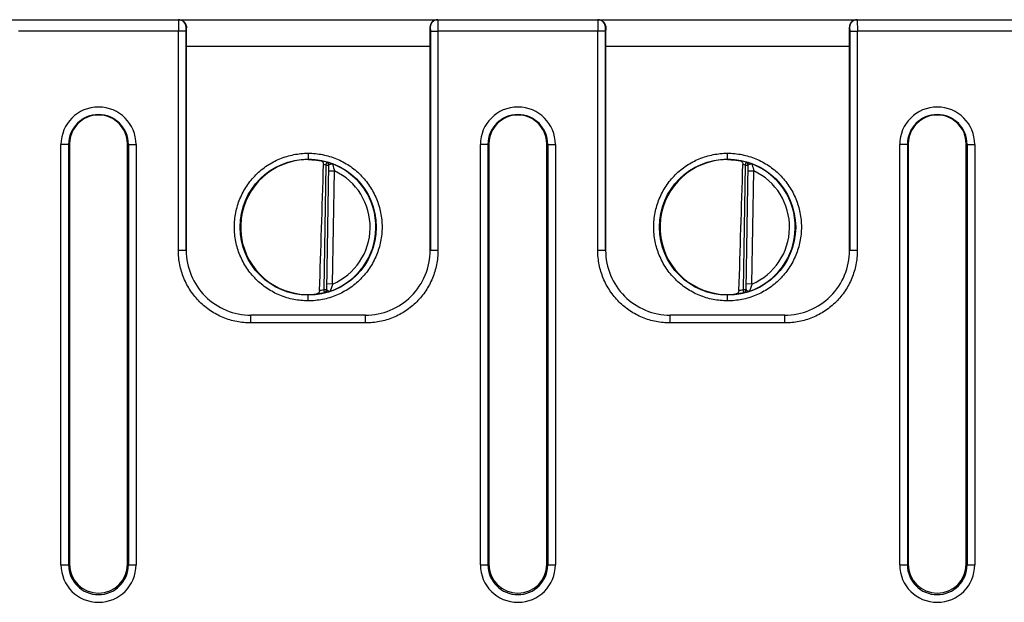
# Model space of a CAD drawing. Header units: inches. Extents: x 0 to 34, y 0 to 22.
# Tile 41 of 71: x 14.9 to 17.5, y 7.3 to 8.8. Entities that reach past the tile are written whole.
import ezdxf

# ---------------------------------------------------------------- set-up
doc = ezdxf.new("R2010")
doc.units = ezdxf.units.IN
doc.header["$LTSCALE"] = 1.87
doc.header["$MEASUREMENT"] = 0
doc.layers.get('0').update_dxf_attribs({"linetype": 'CONTINUOUS'})

msp = doc.modelspace()

# ---------------------------------------------------------------- linework, layer by layer
at = {"color": 7, "linetype": 'CONTINUOUS'}
for p, q in [((14.2455, 8.8465), (15.3447, 8.8465)), ((15.3439, 8.8465), (15.3437, 8.8162)), ((15.3455, 8.8465), (16.4447, 8.8465)), ((16.0245, 8.8465), (16.0247, 8.8162)), ((16.4439, 8.8465), (16.4437, 8.8162)), ((16.4455, 8.8465), (17.5447, 8.8465)), ((17.1245, 8.8465), (17.1247, 8.8162)), ((15.3437, 8.8162), (14.9246, 8.8162)), ((15.3637, 8.8164), (15.3437, 8.8162)), ((15.3437, 8.2409), (15.3437, 8.8162)), ((15.3637, 8.8164), (15.3639, 8.8265)), ((15.3638, 8.241), (15.3637, 8.8164)), ((15.3647, 8.8265), (15.3639, 8.8265)), ((16.0045, 8.8265), (16.0037, 8.8265)), ((16.0045, 8.8265), (16.0047, 8.8164)), ((16.0047, 8.8164), (16.0046, 8.241)), ((16.0047, 8.8164), (16.0213, 8.8162)), ((16.0213, 8.8162), (16.0247, 8.8162)), ((16.4437, 8.8162), (16.0246, 8.8162)), ((16.0246, 8.8162), (16.0246, 8.2409)), ((16.4637, 8.8164), (16.4437, 8.8162)), ((16.4437, 8.2409), (16.4437, 8.8162)), ((16.4637, 8.8164), (16.4639, 8.8265)), ((16.4638, 8.241), (16.4637, 8.8164)), ((16.4647, 8.8265), (16.4639, 8.8265)), ((17.1045, 8.8265), (17.1037, 8.8265)), ((17.1045, 8.8265), (17.1047, 8.8164)), ((17.1047, 8.8164), (17.1046, 8.241)), ((17.1047, 8.8164), (17.1213, 8.8162)), ((17.1213, 8.8162), (17.1247, 8.8162)), ((17.5437, 8.8162), (17.1246, 8.8162)), ((17.1246, 8.8162), (17.1246, 8.2409)), ((15.3643, 8.7771), (15.3642, 8.2415)), ((15.3643, 8.7771), (16.0041, 8.7771)), ((16.0042, 8.2415), (16.0041, 8.7771)), ((16.4643, 8.7771), (16.4642, 8.2415)), ((16.4643, 8.7771), (17.1041, 8.7771)), ((17.1042, 8.2415), (17.1041, 8.7771)), ((15.0558, 8.5192), (15.0358, 8.519)), ((15.0358, 7.4166), (15.0358, 8.519)), ((15.058, 8.5203), (15.0558, 8.5192)), ((15.0558, 8.5192), (15.0558, 7.4168)), ((15.058, 8.5203), (15.0582, 7.418)), ((15.2102, 7.418), (15.2104, 8.5203)), ((15.2126, 8.5192), (15.2104, 8.5203)), ((15.2126, 8.5192), (15.2126, 7.4168)), ((15.2126, 8.5192), (15.2326, 8.519)), ((15.2326, 8.519), (15.2326, 7.4166)), ((16.1558, 8.5192), (16.1358, 8.519)), ((16.1358, 7.4166), (16.1358, 8.519)), ((16.158, 8.5203), (16.1558, 8.5192)), ((16.1558, 8.5192), (16.1558, 7.4168)), ((16.158, 8.5203), (16.1582, 7.418)), ((16.3102, 7.418), (16.3104, 8.5203)), ((16.3126, 8.5192), (16.3104, 8.5203)), ((16.3126, 8.5192), (16.3326, 8.519)), ((16.3126, 8.5192), (16.3126, 7.4168)), ((16.3326, 8.519), (16.3326, 7.4166)), ((17.2558, 8.5192), (17.2358, 8.519)), ((17.2358, 7.4166), (17.2358, 8.519)), ((17.258, 8.5203), (17.2558, 8.5192)), ((17.2558, 8.5192), (17.2558, 7.4168)), ((17.258, 8.5203), (17.2582, 7.418)), ((17.4102, 7.418), (17.4104, 8.5203)), ((17.4126, 8.5192), (17.4104, 8.5203)), ((17.4126, 8.5192), (17.4326, 8.519)), ((17.4126, 8.5192), (17.4126, 7.4168)), ((17.4326, 8.519), (17.4326, 7.4166)), ((15.6842, 8.4963), (15.6842, 8.4796)), ((15.7307, 8.4648), (15.7328, 8.4722)), ((15.7328, 8.4724), (15.7328, 8.4728)), ((15.7328, 8.4724), (15.7349, 8.4715)), ((16.7842, 8.4796), (16.7842, 8.4963)), ((16.8307, 8.4648), (16.8328, 8.4722)), ((16.8328, 8.4724), (16.8328, 8.4728)), ((16.8328, 8.4724), (16.8349, 8.4715)), ((15.7307, 8.4648), (15.725, 8.1386)), ((15.7307, 8.4648), (15.7385, 8.4647)), ((15.7328, 8.1381), (15.7385, 8.465)), ((15.7383, 8.4499), (15.7533, 8.4496)), ((15.74, 8.4667), (15.7412, 8.4673)), ((15.747, 8.4683), (15.7484, 8.468)), ((15.7481, 8.153), (15.7533, 8.4496)), ((16.8307, 8.4648), (16.825, 8.1386)), ((16.8307, 8.4648), (16.8385, 8.4647)), ((16.8328, 8.1381), (16.8385, 8.465)), ((16.8383, 8.4499), (16.8533, 8.4496)), ((16.84, 8.4667), (16.8412, 8.4673)), ((16.847, 8.4683), (16.8484, 8.468)), ((16.8481, 8.153), (16.8533, 8.4496)), ((15.3638, 8.241), (15.3438, 8.2409)), ((15.3642, 8.2415), (15.3638, 8.241)), ((16.0042, 8.2415), (16.0046, 8.241)), ((16.0246, 8.2409), (16.0046, 8.241)), ((16.4638, 8.241), (16.4438, 8.2409)), ((16.4642, 8.2415), (16.4638, 8.241)), ((17.1042, 8.2415), (17.1046, 8.241)), ((17.1246, 8.2409), (17.1046, 8.241)), ((15.725, 8.1386), (15.7328, 8.1384)), ((15.7269, 8.1309), (15.725, 8.1386)), ((15.7328, 8.1384), (15.7325, 8.1362)), ((15.7481, 8.153), (15.7331, 8.1532)), ((15.7426, 8.1348), (15.7438, 8.139)), ((16.825, 8.1386), (16.8328, 8.1384)), ((16.8269, 8.1309), (16.825, 8.1386)), ((16.8328, 8.1384), (16.8325, 8.1362)), ((16.8481, 8.153), (16.8331, 8.1532)), ((16.8426, 8.1348), (16.8438, 8.139)), ((15.6842, 8.1089), (15.6842, 8.1255)), ((15.7081, 8.1276), (15.7061, 8.1271)), ((15.7269, 8.1306), (15.73, 8.1312)), ((15.7269, 8.1306), (15.7269, 8.1309)), ((15.73, 8.1312), (15.7394, 8.1337)), ((15.7414, 8.1345), (15.7426, 8.1348)), ((16.7842, 8.1089), (16.7842, 8.1255)), ((16.8081, 8.1276), (16.8061, 8.1271)), ((16.8269, 8.1306), (16.83, 8.1312)), ((16.8269, 8.1306), (16.8269, 8.1309)), ((16.83, 8.1312), (16.8394, 8.1337)), ((16.8414, 8.1345), (16.8426, 8.1348)), ((15.5338, 8.0711), (15.5342, 8.0715)), ((15.8346, 8.0711), (15.5338, 8.0711)), ((15.5338, 8.0509), (15.5338, 8.0711)), ((15.8346, 8.0711), (15.8342, 8.0715)), ((15.8346, 8.0509), (15.8346, 8.0711)), ((16.6338, 8.0711), (16.6342, 8.0715)), ((16.9346, 8.0711), (16.6338, 8.0711)), ((16.6338, 8.0509), (16.6338, 8.0711)), ((16.9346, 8.0711), (16.9342, 8.0715)), ((16.9346, 8.0509), (16.9346, 8.0711)), ((15.8346, 8.0509), (15.5338, 8.0509)), ((16.9346, 8.0509), (16.6338, 8.0509)), ((15.0358, 7.4166), (15.0558, 7.4168)), ((15.0558, 7.4168), (15.0582, 7.418)), ((15.2126, 7.4168), (15.2102, 7.418)), ((15.2126, 7.4168), (15.2326, 7.4166)), ((16.1358, 7.4166), (16.1558, 7.4168)), ((16.1558, 7.4168), (16.1582, 7.418)), ((16.3126, 7.4168), (16.3102, 7.418)), ((16.3126, 7.4168), (16.3326, 7.4166)), ((17.2358, 7.4166), (17.2558, 7.4168)), ((17.2558, 7.4168), (17.2582, 7.418)), ((17.4126, 7.4168), (17.4102, 7.418)), ((17.4126, 7.4168), (17.4326, 7.4166))]:
    msp.add_line(p, q, dxfattribs=at)
for centre in [(15.6842, 8.3024), (16.7842, 8.3024)]:
    msp.add_circle(centre, 0.1787, dxfattribs=at)
for centre, radius, start, end in [((15.3439, 8.8265), 0.02, 0.0123, 89.9783), ((16.4439, 8.8265), 0.02, 0.0123, 89.9783), ((15.1342, 8.519), 0.0984, 0.004, 179.996), ((16.2342, 8.519), 0.0984, 0.004, 179.996), ((17.3342, 8.519), 0.0984, 0.004, 179.996), ((15.1342, 8.5192), 0.0784, 0.003, 179.997), ((15.1342, 8.5203), 0.0761, 359.978, 180.022), ((16.2342, 8.5192), 0.0784, 0.003, 179.997), ((16.2342, 8.5203), 0.0761, 359.978, 180.022), ((17.3342, 8.5192), 0.0784, 0.003, 179.997), ((17.3342, 8.5203), 0.0761, 359.978, 180.022), ((15.1311, 8.5203), 0.0792, 359.9635, 7.3127), ((16.2311, 8.5203), 0.0792, 359.9635, 7.3127), ((17.3311, 8.5203), 0.0792, 359.9635, 7.3127), ((15.6833, 8.3096), 0.17, 89.6888, 97.6024), ((15.6842, 8.3025), 0.1767, 74.0301, 78.8369), ((15.7307, 8.4648), 0.00786, 358.9802, 57.7042), ((16.7833, 8.3096), 0.17, 89.6888, 97.6024), ((16.7842, 8.3025), 0.1767, 74.0301, 78.8369), ((16.8307, 8.4648), 0.00786, 358.9802, 57.7042), ((15.6842, 8.3025), 0.1689, 74.0301, 76.2529), ((15.6842, 8.3025), 0.1776, 289.2017, 68.7983), ((15.6842, 8.3025), 0.1626, 293.1447, 64.8553), ((15.9509, 8.5139), 0.2076, 192.8583, 193.4577), ((16.0383, 8.5349), 0.2975, 193.4705, 196.6532), ((16.7842, 8.3025), 0.1689, 74.0301, 76.2529), ((16.7842, 8.3025), 0.1776, 289.2017, 68.7983), ((16.7842, 8.3025), 0.1626, 293.1447, 64.8553), ((17.0509, 8.5139), 0.2076, 192.8583, 193.4577), ((17.1383, 8.5349), 0.2975, 193.4705, 196.6532), ((15.5342, 8.2414), 0.1699, 179.9808, 270.0007), ((15.8343, 8.2413), 0.1699, 269.9853, 0.042), ((16.6342, 8.2414), 0.1699, 179.9808, 270.0007), ((16.9343, 8.2413), 0.1699, 269.9853, 0.042), ((15.6842, 8.3025), 0.1689, 280.1935, 283.9699), ((15.725, 8.1386), 0.00786, 283.9223, 342.3945), ((16.0416, 8.0543), 0.3097, 162.0666, 164.1222), ((15.9953, 8.0692), 0.261, 161.2855, 162.0525), ((16.7842, 8.3025), 0.1689, 280.1935, 283.9699), ((16.825, 8.1386), 0.00786, 283.9223, 342.3945), ((17.1416, 8.0543), 0.3097, 162.0666, 164.1222), ((17.0953, 8.0692), 0.261, 161.2855, 162.0525), ((15.683, 8.2956), 0.1701, 260.4012, 270.3938), ((15.683, 8.2925), 0.1671, 270.398, 275.5774), ((15.6833, 8.2894), 0.1639, 275.5776, 277.9921), ((15.6842, 8.3025), 0.1767, 277.129, 283.9699), ((15.6956, 8.2743), 0.1472, 287.2964, 288.6102), ((16.783, 8.2956), 0.1701, 260.4012, 270.3938), ((16.783, 8.2925), 0.1671, 270.398, 275.5774), ((16.7833, 8.2894), 0.1639, 275.5776, 277.9921), ((16.7842, 8.3025), 0.1767, 277.129, 283.9699), ((16.7956, 8.2743), 0.1472, 287.2964, 288.6102), ((15.1342, 7.4166), 0.0984, 180.0026, 359.9974), ((15.1342, 7.4168), 0.0784, 180.0028, 359.9973), ((15.1342, 7.4181), 0.076, 180.0963, 359.9037), ((16.2342, 7.4166), 0.0984, 180.0026, 359.9974), ((16.2342, 7.4168), 0.0784, 180.0028, 359.9973), ((16.2342, 7.4181), 0.076, 180.0963, 359.9037), ((17.3342, 7.4166), 0.0984, 180.0026, 359.9974), ((17.3342, 7.4168), 0.0784, 180.0028, 359.9973), ((17.3342, 7.4181), 0.076, 180.0963, 359.9037)]:
    msp.add_arc(centre, radius, start, end, dxfattribs=at)
for centre, major_axis, ratio, start_param, end_param in [((15.3655, 8.7765), (0, 0.07), 0.017455, 0.775193, 1.56207), ((16.0029, 8.7765), (0, 0.07), 0.017455, -1.56207, -0.775193), ((16.4655, 8.7765), (0, 0.07), 0.017455, 0.775193, 1.56207), ((17.1029, 8.7765), (0, 0.07), 0.017455, -1.56207, -0.775193), ((15.6842, 8.3025), (0, 0.1771), 1, 6.389776, 9.257284), ((16.7842, 8.3025), (0, 0.1771), 1, 6.389776, 9.257284), ((15.7055, 11.0416), (0.078, 4.4693), 0.01745, -2.278156, -2.184524), ((16.8055, 11.0416), (0.078, 4.4693), 0.01745, -2.278156, -2.184524)]:
    msp.add_ellipse(centre, major_axis=major_axis, ratio=ratio, start_param=start_param, end_param=end_param, dxfattribs=at)
for points, knots in [([(15.3455, 8.8465), (15.3477, 8.8465), (15.3524, 8.8456), (15.3586, 8.8418), (15.3635, 8.8353), (15.3647, 8.8295), (15.3647, 8.8265)], [0, 0, 0, 0, 0.218378, 0.447733, 0.701735, 1, 1, 1, 1]), ([(16.0229, 8.8465), (16.0206, 8.8465), (16.016, 8.8456), (16.0098, 8.8418), (16.0049, 8.8353), (16.0037, 8.8295), (16.0037, 8.8265)], [0, 0, 0, 0, 0.218378, 0.447733, 0.701735, 1, 1, 1, 1]), ([(16.0245, 8.8465), (16.022, 8.8465), (16.0168, 8.8453), (16.0099, 8.841), (16.0056, 8.8342), (16.0045, 8.829), (16.0045, 8.8265)], [0, 0, 0, 0, 0.242443, 0.499975, 0.757524, 1, 1, 1, 1]), ([(16.4455, 8.8465), (16.4477, 8.8465), (16.4524, 8.8456), (16.4586, 8.8418), (16.4635, 8.8353), (16.4647, 8.8295), (16.4647, 8.8265)], [0, 0, 0, 0, 0.218378, 0.447733, 0.701735, 1, 1, 1, 1]), ([(17.1229, 8.8465), (17.1206, 8.8465), (17.116, 8.8456), (17.1098, 8.8418), (17.1049, 8.8353), (17.1037, 8.8295), (17.1037, 8.8265)], [0, 0, 0, 0, 0.218378, 0.447733, 0.701735, 1, 1, 1, 1]), ([(17.1245, 8.8465), (17.122, 8.8465), (17.1168, 8.8453), (17.1099, 8.841), (17.1056, 8.8342), (17.1045, 8.829), (17.1045, 8.8265)], [0, 0, 0, 0, 0.242443, 0.499975, 0.757524, 1, 1, 1, 1]), ([(15.6842, 8.1089), (15.6715, 8.109), (15.6525, 8.1108), (15.6279, 8.1169), (15.604, 8.1254), (15.5759, 8.1405), (15.5464, 8.1647), (15.5261, 8.1893), (15.5131, 8.2111), (15.5022, 8.234), (15.493, 8.2645), (15.4899, 8.2962), (15.4911, 8.3216), (15.4939, 8.3404), (15.4985, 8.3589), (15.5071, 8.3827), (15.5221, 8.4109), (15.5463, 8.4404), (15.5759, 8.4647), (15.604, 8.4797), (15.6279, 8.4882), (15.6525, 8.4943), (15.6715, 8.4962), (15.6842, 8.4963)], [0, 0, 0, 0, 0.06244, 0.093739, 0.125022, 0.187503, 0.249986, 0.312457, 0.34373, 0.375004, 0.437474, 0.499945, 0.531219, 0.562494, 0.593769, 0.625044, 0.687521, 0.749998, 0.812479, 0.874962, 0.906256, 0.937567, 1, 1, 1, 1]), ([(15.6842, 8.4963), (15.6968, 8.4962), (15.7159, 8.4943), (15.7405, 8.4882), (15.7644, 8.4797), (15.7925, 8.4647), (15.822, 8.4404), (15.8463, 8.4109), (15.8643, 8.3772), (15.8754, 8.3406), (15.8792, 8.3026), (15.8754, 8.2645), (15.8643, 8.228), (15.8463, 8.1942), (15.822, 8.1647), (15.7925, 8.1405), (15.7644, 8.1254), (15.7405, 8.1169), (15.7159, 8.1108), (15.6968, 8.1089), (15.6842, 8.1089)], [0, 0, 0, 0, 0.062451, 0.093759, 0.12505, 0.187544, 0.250039, 0.312526, 0.375018, 0.437509, 0.5, 0.562491, 0.624981, 0.687474, 0.749961, 0.812456, 0.87495, 0.906241, 0.937549, 1, 1, 1, 1]), ([(15.6842, 8.4796), (15.6874, 8.4796), (15.6989, 8.4792), (15.7103, 8.4776), (15.7184, 8.4759)], [0, 0, 0, 0, 0.279277, 1, 1, 1, 1]), ([(15.7184, 8.4759), (15.7192, 8.4757), (15.7209, 8.475), (15.7228, 8.4729), (15.7241, 8.47), (15.7244, 8.4677), (15.7243, 8.4665)], [0, 0, 0, 0, 0.208997, 0.436619, 0.700685, 1, 1, 1, 1]), ([(15.7484, 8.468), (15.7467, 8.4687), (15.7433, 8.4698), (15.7394, 8.4711), (15.7366, 8.4719), (15.7351, 8.4723), (15.7339, 8.4726), (15.7333, 8.4727), (15.733, 8.4728)], [0, 0, 0, 0, 0.349219, 0.65393, 0.778599, 0.87975, 0.954497, 1, 1, 1, 1]), ([(16.7842, 8.1089), (16.7715, 8.109), (16.7525, 8.1108), (16.7279, 8.1169), (16.704, 8.1254), (16.6759, 8.1405), (16.6464, 8.1647), (16.6261, 8.1893), (16.6131, 8.2111), (16.6022, 8.234), (16.593, 8.2645), (16.5899, 8.2962), (16.5911, 8.3216), (16.5939, 8.3404), (16.5985, 8.3589), (16.6071, 8.3827), (16.6221, 8.4109), (16.6463, 8.4404), (16.6759, 8.4647), (16.704, 8.4797), (16.7279, 8.4882), (16.7525, 8.4943), (16.7715, 8.4962), (16.7842, 8.4963)], [0, 0, 0, 0, 0.06244, 0.093739, 0.125022, 0.187503, 0.249986, 0.312457, 0.34373, 0.375004, 0.437474, 0.499945, 0.531219, 0.562494, 0.593769, 0.625044, 0.687521, 0.749998, 0.812479, 0.874962, 0.906256, 0.937567, 1, 1, 1, 1]), ([(16.7842, 8.4963), (16.7968, 8.4962), (16.8159, 8.4943), (16.8405, 8.4882), (16.8644, 8.4797), (16.8925, 8.4647), (16.922, 8.4404), (16.9463, 8.4109), (16.9643, 8.3772), (16.9754, 8.3406), (16.9792, 8.3026), (16.9754, 8.2645), (16.9643, 8.228), (16.9463, 8.1942), (16.922, 8.1647), (16.8925, 8.1405), (16.8644, 8.1254), (16.8405, 8.1169), (16.8159, 8.1108), (16.7968, 8.1089), (16.7842, 8.1089)], [0, 0, 0, 0, 0.062451, 0.093759, 0.12505, 0.187544, 0.250039, 0.312526, 0.375018, 0.437509, 0.5, 0.562491, 0.624981, 0.687474, 0.749961, 0.812456, 0.87495, 0.906241, 0.937549, 1, 1, 1, 1]), ([(16.7842, 8.4796), (16.7874, 8.4796), (16.7989, 8.4792), (16.8103, 8.4776), (16.8184, 8.4759)], [0, 0, 0, 0, 0.279277, 1, 1, 1, 1]), ([(16.8184, 8.4759), (16.8192, 8.4757), (16.8209, 8.475), (16.8228, 8.4729), (16.8241, 8.47), (16.8244, 8.4677), (16.8243, 8.4665)], [0, 0, 0, 0, 0.208997, 0.436619, 0.700685, 1, 1, 1, 1]), ([(16.8484, 8.468), (16.8467, 8.4687), (16.8433, 8.4698), (16.8394, 8.4711), (16.8366, 8.4719), (16.8351, 8.4723), (16.8339, 8.4726), (16.8333, 8.4727), (16.833, 8.4728)], [0, 0, 0, 0, 0.349219, 0.65393, 0.778599, 0.87975, 0.954497, 1, 1, 1, 1]), ([(15.7385, 8.465), (15.7385, 8.4652), (15.7387, 8.4654), (15.7391, 8.466), (15.7396, 8.4664), (15.74, 8.4667)], [0, 0, 0, 0, 0.1469, 0.372985, 1, 1, 1, 1]), ([(15.7412, 8.4673), (15.7421, 8.4676), (15.744, 8.4681), (15.746, 8.4684), (15.747, 8.4683)], [0, 0, 0, 0, 0.49036, 1, 1, 1, 1]), ([(16.8385, 8.465), (16.8385, 8.4652), (16.8387, 8.4654), (16.8391, 8.466), (16.8396, 8.4664), (16.84, 8.4667)], [0, 0, 0, 0, 0.1469, 0.372985, 1, 1, 1, 1]), ([(16.8412, 8.4673), (16.8421, 8.4676), (16.844, 8.4681), (16.846, 8.4684), (16.847, 8.4683)], [0, 0, 0, 0, 0.49036, 1, 1, 1, 1]), ([(15.5338, 8.0509), (15.5214, 8.051), (15.5027, 8.0529), (15.4786, 8.0588), (15.4551, 8.0671), (15.4276, 8.0819), (15.3986, 8.1057), (15.3748, 8.1346), (15.36, 8.1622), (15.3517, 8.1856), (15.3457, 8.2098), (15.3439, 8.2285), (15.3437, 8.2409)], [0, 0, 0, 0, 0.124887, 0.187494, 0.25007, 0.375043, 0.50001, 0.624972, 0.74994, 0.812515, 0.87512, 1, 1, 1, 1]), ([(16.0246, 8.2409), (16.0245, 8.2285), (16.0226, 8.2098), (16.0167, 8.1856), (16.0083, 8.1622), (15.9936, 8.1346), (15.9698, 8.1057), (15.9408, 8.0819), (15.9133, 8.0671), (15.8898, 8.0588), (15.8657, 8.0529), (15.847, 8.051), (15.8346, 8.0509)], [0, 0, 0, 0, 0.124881, 0.187487, 0.250061, 0.37503, 0.499994, 0.624959, 0.749931, 0.812507, 0.875114, 1, 1, 1, 1]), ([(16.6338, 8.0509), (16.6214, 8.051), (16.6027, 8.0529), (16.5786, 8.0588), (16.5551, 8.0671), (16.5276, 8.0819), (16.4986, 8.1057), (16.4748, 8.1346), (16.46, 8.1622), (16.4517, 8.1856), (16.4457, 8.2098), (16.4439, 8.2285), (16.4437, 8.2409)], [0, 0, 0, 0, 0.124887, 0.187494, 0.25007, 0.375043, 0.50001, 0.624972, 0.74994, 0.812515, 0.87512, 1, 1, 1, 1]), ([(17.1246, 8.2409), (17.1245, 8.2285), (17.1226, 8.2098), (17.1167, 8.1856), (17.1083, 8.1622), (17.0936, 8.1346), (17.0698, 8.1057), (17.0408, 8.0819), (17.0133, 8.0671), (16.9898, 8.0588), (16.9657, 8.0529), (16.947, 8.051), (16.9346, 8.0509)], [0, 0, 0, 0, 0.124881, 0.187487, 0.250061, 0.37503, 0.499994, 0.624959, 0.749931, 0.812507, 0.875114, 1, 1, 1, 1]), ([(15.7141, 8.1362), (15.714, 8.1348), (15.7133, 8.132), (15.7115, 8.1297), (15.7105, 8.1289)], [0, 0, 0, 0, 0.534486, 1, 1, 1, 1]), ([(15.7328, 8.1381), (15.7328, 8.1378), (15.7333, 8.137), (15.7339, 8.1366), (15.7343, 8.1364)], [0, 0, 0, 0, 0.403862, 1, 1, 1, 1]), ([(15.7343, 8.1364), (15.7347, 8.1361), (15.7358, 8.1356), (15.7375, 8.135), (15.7394, 8.1346), (15.7407, 8.1345), (15.7414, 8.1345)], [0, 0, 0, 0, 0.221912, 0.474129, 0.739017, 1, 1, 1, 1]), ([(16.8141, 8.1362), (16.814, 8.1348), (16.8133, 8.132), (16.8115, 8.1297), (16.8105, 8.1289)], [0, 0, 0, 0, 0.534486, 1, 1, 1, 1]), ([(16.8328, 8.1381), (16.8328, 8.1378), (16.8333, 8.137), (16.8339, 8.1366), (16.8343, 8.1364)], [0, 0, 0, 0, 0.403862, 1, 1, 1, 1]), ([(16.8343, 8.1364), (16.8347, 8.1361), (16.8358, 8.1356), (16.8375, 8.135), (16.8394, 8.1346), (16.8407, 8.1345), (16.8414, 8.1345)], [0, 0, 0, 0, 0.221912, 0.474129, 0.739017, 1, 1, 1, 1]), ([(15.7105, 8.1289), (15.7103, 8.1288), (15.7096, 8.1282), (15.7087, 8.1278), (15.7081, 8.1276)], [0, 0, 0, 0, 0.254788, 1, 1, 1, 1]), ([(16.8105, 8.1289), (16.8103, 8.1288), (16.8096, 8.1282), (16.8087, 8.1278), (16.8081, 8.1276)], [0, 0, 0, 0, 0.254788, 1, 1, 1, 1])]:
    msp.add_open_spline(points, degree=3, knots=knots, dxfattribs=at)
for points in [[(15.7385, 8.465), (15.7386, 8.4682), (15.7359, 8.4719), (15.7328, 8.4728)], [(16.8385, 8.465), (16.8386, 8.4682), (16.8359, 8.4719), (16.8328, 8.4728)], [(15.7328, 8.1381), (15.7328, 8.1349), (15.73, 8.1313), (15.7269, 8.1306)], [(16.8328, 8.1381), (16.8328, 8.1349), (16.83, 8.1313), (16.8269, 8.1306)]]:
    msp.add_open_spline(points, degree=3, dxfattribs=at)

doc.saveas('drawing.dxf')
